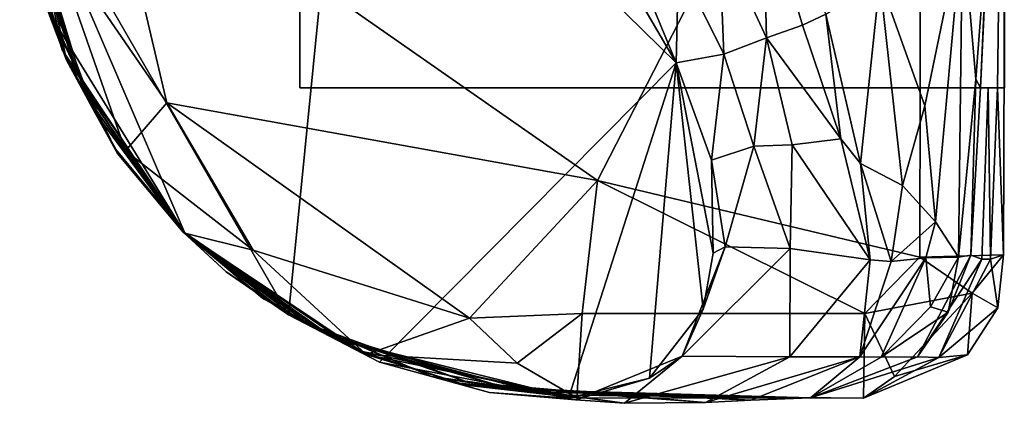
# Model space of a CAD drawing. Header units: millimetres. Extents: x -10 to 469, y -10 to 450.
# Tile 1 of 35: x -9 to 26, y -10 to 4. Entities that reach past the tile are written whole.
import ezdxf

# ---------------------------------------------------------------- set-up
doc = ezdxf.new("R2010")
doc.units = ezdxf.units.MM
doc.layers.add('Layer 01', color=7, linetype='Continuous', true_color=0x000000)

msp = doc.modelspace()

# ---------------------------------------------------------------- linework, layer by layer
at = {"layer": 'Layer 01'}
for points in [[(22.926, 20.578, 449.901), (20.94, 22.514, 449.9), (-6.064, 10.443, 449.9), (11.438, -1.756, 449.9)], [(22.872, -4.474, 449.9), (22.926, 20.578, 449.901), (11.438, -1.756, 449.9)], [(22.926, 20.578, 449.901), (22.872, -4.474, 449.9), (25.844, -4.399, 446.876), (25.926, 20.519, 446.892)], [(25.844, -4.399, 446.876), (25.629, 1.522, 429.848), (25.8, 14.522, 429.848), (25.926, 20.519, 446.892)], [(0.879, 1.523, 379.714), (0.879, 14.523, 379.714), (25.879, 14.523, 379.714), (25.879, 1.523, 379.714)], [(0.879, 1.523, 379.714), (0.879, 1.522, 429.848), (0.879, 14.522, 429.848), (0.879, 14.523, 379.714)], [(0.879, 14.523, 379.714), (0.879, 14.522, 389.763), (0.879, 1.523, 379.714)], [(0.879, 1.523, 379.714), (25.023, 1.523, 379.714), (25.603, 14.523, 379.715), (0.879, 14.523, 379.714)], [(25.879, 14.522, 429.848), (0.879, 14.522, 429.848), (0.879, 1.522, 429.848), (25.879, 1.522, 429.848)], [(0.879, 14.522, 389.763), (0.879, 1.522, 429.848), (0.879, 1.523, 379.714)], [(0.879, 14.522, 389.763), (0.879, 14.522, 429.848), (0.879, 1.522, 429.848)], [(0.879, 1.522, 429.848), (0.879, 14.522, 429.848), (25.8, 14.522, 429.848), (25.629, 1.522, 429.848)], [(25.023, 1.523, 379.714), (25.328, 8.03, 377.043), (25.603, 14.523, 379.715)], [(-9.06, 10), (2.505, 13.9, 0), (0.472, -6.523, 0)], [(2.505, 13.9, 0), (14.233, 2.412, 0.001), (3.709, -8.199, 0), (0.472, -6.523, 0)], [(14.233, 2.412, 0.001), (2.505, 13.9, 0), (11.18, 7.637, 0.004)], [(-8.026, 7.077, 449.344), (-9.044, 10.186, 447.003), (-7.547, 2.874, 447.162)], [(-8.629, 6.514, 424.393), (-7.547, 2.874, 447.162), (-9.044, 10.186, 447.003)], [(-3.836, 0.999, 449.904), (-6.064, 10.443, 449.9), (-8.026, 7.077, 449.344)], [(-6.064, 10.443, 449.9), (-3.836, 0.999, 449.904), (11.438, -1.756, 449.9)], [(-8.061, 4.25, 0.001), (-9.06, 10), (-3.186, -3.653, 0)], [(-3.186, -3.653, 0), (-9.06, 10), (0.472, -6.523, 0)], [(-8.866, 9.342, 362.818), (-7.421, 2.622, 402.124), (-8.557, 6.288, 401.892)], [(-7.021, 1.833, 285.845), (-7.421, 2.622, 402.124), (-8.866, 9.342, 362.818)], [(-7.021, 1.833, 285.845), (-8.866, 9.342, 362.818), (-8.764, 8.546, 310.115)], [(-8.764, 8.546, 310.115), (-8.666, 7.7, 252.175), (-7.021, 1.833, 285.845)], [(17.438, 3.294, 157.451), (15.758, 6.911, 147.942), (17.309, 8.49, 251.638)], [(18.709, 3.749, 238.425), (17.309, 8.49, 251.638), (19.538, 4.132, 272.717)], [(17.438, 3.294, 157.451), (17.309, 8.49, 251.638), (18.709, 3.749, 238.425)], [(-6.686, 1.204, 192.868), (-7.021, 1.833, 285.845), (-8.666, 7.7, 252.175)], [(-6.686, 1.204, 192.868), (-8.666, 7.7, 252.175), (-8.493, 6.316, 159.719)], [(24.858, 1.832, 359.623), (24.391, 7.355, 342.128), (25.328, 8.03, 377.043)], [(24.858, 1.832, 359.623), (25.328, 8.03, 377.043), (25.023, 1.523, 379.714)], [(14.233, 2.412, 0.001), (11.18, 7.637, 0.004), (12.761, 5.965, 11.955)], [(24.391, 7.355, 342.128), (23.05, 0.888, 324.872), (21.455, 5.353, 307.733)], [(24.391, 7.355, 342.128), (23.424, -3.218, 330.986), (23.05, 0.888, 324.872)], [(23.424, -3.218, 330.986), (24.391, 7.355, 342.128), (24.248, -4.479, 349.491)], [(24.858, 1.832, 359.623), (24.248, -4.479, 349.491), (24.391, 7.355, 342.128)], [(-3.836, 0.999, 449.904), (-8.026, 7.077, 449.344), (-5.306, -0.703, 448.48)], [(-8.026, 7.077, 449.344), (-7.547, 2.874, 447.162), (-5.306, -0.703, 448.48)], [(15.923, 2.719, 74.49), (14.312, 5.956, 68.163), (15.758, 6.911, 147.942)], [(15.923, 2.719, 74.49), (15.758, 6.911, 147.942), (17.438, 3.294, 157.451)], [(-7.421, 2.622, 402.124), (-8.629, 6.514, 424.393), (-8.557, 6.288, 401.892)], [(-7.421, 2.622, 402.124), (-7.547, 2.874, 447.162), (-8.629, 6.514, 424.393)], [(-8.493, 6.316, 159.719), (-6.408, 0.68, 102.046), (-6.686, 1.204, 192.868)], [(-6.408, 0.68, 102.046), (-8.493, 6.316, 159.719), (-8.275, 4.978, 59.483)], [(14.312, 5.956, 68.163), (14.233, 2.412, 0.001), (12.761, 5.965, 11.955)], [(15.923, 2.719, 74.49), (14.233, 2.412, 0.001), (14.312, 5.956, 68.163)], [(20.771, -1.157, 272.822), (19.538, 4.132, 272.717), (21.455, 5.353, 307.733)], [(20.771, -1.157, 272.822), (21.455, 5.353, 307.733), (22.254, -1.938, 306.507)], [(21.455, 5.353, 307.733), (23.05, 0.888, 324.872), (22.254, -1.938, 306.507)], [(-8.275, 4.978, 59.483), (-8.061, 4.25, 0.001), (-7.398, 2.501, 26.319)], [(-7.398, 2.501, 26.319), (-6.408, 0.68, 102.046), (-8.275, 4.978, 59.483)], [(-5.593, -0.799, 22.069), (-7.398, 2.501, 26.319), (-8.061, 4.25, 0.001)], [(-3.186, -3.653, 0), (-5.593, -0.799, 22.069), (-8.061, 4.25, 0.001)], [(19.538, 4.132, 272.717), (20.076, -0.281, 254.394), (18.709, 3.749, 238.425)], [(20.076, -0.281, 254.394), (19.538, 4.132, 272.717), (20.771, -1.157, 272.822)], [(18.709, 3.749, 238.425), (20.076, -0.281, 254.394), (17.438, 3.294, 157.451)], [(16.985, -0.542, 81.472), (15.923, 2.719, 74.49), (17.438, 3.294, 157.451)], [(16.985, -0.542, 81.472), (17.438, 3.294, 157.451), (18.347, -0.494, 151.079)], [(18.347, -0.494, 151.079), (17.438, 3.294, 157.451), (20.076, -0.281, 254.394)], [(-7.547, 2.874, 447.162), (-3.198, -3.631, 447.355), (-5.306, -0.703, 448.48)], [(-7.547, 2.874, 447.162), (-7.421, 2.622, 402.124), (-5.642, -0.672, 424.539)], [(-3.198, -3.631, 447.355), (-7.547, 2.874, 447.162), (-5.642, -0.672, 424.539)], [(-5.598, -0.737, 402.088), (-5.642, -0.672, 424.539), (-7.421, 2.622, 402.124)], [(-7.421, 2.622, 402.124), (-3.212, -3.6, 362.151), (-5.598, -0.737, 402.088)], [(-7.021, 1.833, 285.845), (-3.212, -3.6, 362.151), (-7.421, 2.622, 402.124)], [(-5.593, -0.799, 22.069), (-6.408, 0.68, 102.046), (-7.398, 2.501, 26.319)], [(15.485, -1.034, 11.613), (14.233, 2.412, 0.001), (15.923, 2.719, 74.49)], [(15.485, -1.034, 11.613), (15.923, 2.719, 74.49), (16.985, -0.542, 81.472)], [(3.709, -8.199, 0), (14.233, 2.412, 0.001), (10.411, -9.47)], [(14.233, 2.412, 0.001), (13.285, -8.759, -0.002), (10.411, -9.47)], [(14.233, 2.412, 0.001), (15.187, -6.324), (13.285, -8.759, -0.002)], [(15.485, -1.034, 11.613), (15.541, -4.339), (14.233, 2.412, 0.001)], [(15.187, -6.324), (14.233, 2.412, 0.001), (15.541, -4.339)], [(-7.021, 1.833, 285.845), (-3.209, -3.62, 206.598), (-3.212, -3.6, 362.151)], [(-7.021, 1.833, 285.845), (-6.686, 1.204, 192.868), (-3.209, -3.62, 206.598)], [(24.858, 1.832, 359.623), (24.678, -4.402, 379.074), (24.248, -4.479, 349.491)], [(25.023, 1.523, 379.714), (24.678, -4.402, 379.074), (24.858, 1.832, 359.623)], [(25.879, 1.522, 429.848), (0.879, 1.522, 429.848), (0.879, 1.523, 379.714), (25.879, 1.523, 379.714)], [(25.023, 1.523, 379.714), (0.879, 1.523, 379.714), (25.3, 1.522, 404.781)], [(0.879, 1.523, 379.714), (0.879, 1.522, 429.848), (25.629, 1.522, 429.848), (25.3, 1.522, 404.781)], [(25.3, 1.522, 404.781), (25.073, -4.542, 405.096), (24.678, -4.402, 379.074), (25.023, 1.523, 379.714)], [(25.382, -4.545, 421.829), (25.073, -4.542, 405.096), (25.3, 1.522, 404.781)], [(25.629, 1.522, 429.848), (25.382, -4.545, 421.829), (25.3, 1.522, 404.781)], [(25.382, -4.545, 421.829), (25.629, 1.522, 429.848), (25.844, -4.399, 446.876)], [(-6.686, 1.204, 192.868), (-6.408, 0.68, 102.046), (-3.26, -3.585, 68.418)], [(-3.209, -3.62, 206.598), (-6.686, 1.204, 192.868), (-3.26, -3.585, 68.418)], [(-0.773, -4.226, 449.468), (-3.836, 0.999, 449.904), (-5.306, -0.703, 448.48)], [(6.897, -6.637, 449.91), (11.438, -1.756, 449.9), (-3.836, 0.999, 449.904)], [(-3.836, 0.999, 449.904), (-0.773, -4.226, 449.468), (6.897, -6.637, 449.91)], [(22.254, -1.938, 306.507), (23.05, 0.888, 324.872), (23.424, -3.218, 330.986)], [(-3.26, -3.585, 68.418), (-6.408, 0.68, 102.046), (-5.593, -0.799, 22.069)], [(18.347, -0.494, 151.079), (20.076, -0.281, 254.394), (21.108, -4.573, 262.394)], [(21.108, -4.573, 262.394), (20.076, -0.281, 254.394), (20.771, -1.157, 272.822)], [(-5.642, -0.672, 424.539), (-5.598, -0.737, 402.088), (-3.212, -3.6, 362.151)], [(-5.642, -0.672, 424.539), (-3.212, -3.6, 362.151), (-3.198, -3.631, 447.355)], [(15.966, -4.107, 14.805), (15.485, -1.034, 11.613), (16.985, -0.542, 81.472)], [(16.985, -0.542, 81.472), (18.278, -4.169, 120.158), (15.966, -4.107, 14.805)], [(18.347, -0.494, 151.079), (18.278, -4.169, 120.158), (16.985, -0.542, 81.472)], [(18.347, -0.494, 151.079), (21.108, -4.573, 262.394), (18.278, -4.169, 120.158)], [(-3.186, -3.653, 0), (-3.26, -3.585, 68.418), (-5.593, -0.799, 22.069)], [(-3.198, -3.631, 447.355), (-0.773, -4.226, 449.468), (-5.306, -0.703, 448.48)], [(15.541, -4.339), (15.485, -1.034, 11.613), (15.966, -4.107, 14.805)], [(22.254, -1.938, 306.507), (21.861, -4.627, 289.559), (20.771, -1.157, 272.822)], [(21.108, -4.573, 262.394), (20.771, -1.157, 272.822), (21.861, -4.627, 289.559)], [(10.898, -6.47, 449.9), (11.438, -1.756, 449.9), (6.897, -6.637, 449.91)], [(11.438, -1.756, 449.9), (10.898, -6.47, 449.9), (20.925, -6.471, 449.904)], [(11.438, -1.756, 449.9), (20.925, -6.471, 449.904), (22.872, -4.474, 449.9)], [(23.424, -3.218, 330.986), (21.861, -4.627, 289.559), (22.254, -1.938, 306.507)], [(21.861, -4.627, 289.559), (23.424, -3.218, 330.986), (23.092, -4.495, 323.254)], [(24.248, -4.479, 349.491), (23.092, -4.495, 323.254), (23.424, -3.218, 330.986)], [(-3.209, -3.62, 206.598), (-3.26, -3.585, 68.418), (1.182, -6.845, 139.164)], [(1.182, -6.845, 139.164), (-3.26, -3.585, 68.418), (0.817, -6.671, 84.165)], [(-1.739, -4.995, 10.724), (0.817, -6.671, 84.165), (-3.26, -3.585, 68.418)], [(-3.26, -3.585, 68.418), (-3.186, -3.653, 0), (-1.739, -4.995, 10.724)], [(-0.387, -5.968, 424.312), (-3.198, -3.631, 447.355), (-3.212, -3.6, 362.151)], [(-0.387, -5.968, 424.312), (-3.212, -3.6, 362.151), (-0.45, -5.924, 401.633)], [(2.889, -7.771, 401.694), (-3.212, -3.6, 362.151), (2.115, -7.371, 283.613)], [(-3.212, -3.6, 362.151), (2.889, -7.771, 401.694), (-0.45, -5.924, 401.633)], [(2.115, -7.371, 283.613), (-3.212, -3.6, 362.151), (-3.209, -3.62, 206.598)], [(2.115, -7.371, 283.613), (-3.209, -3.62, 206.598), (1.689, -7.134, 220.097)], [(1.689, -7.134, 220.097), (-3.209, -3.62, 206.598), (1.182, -6.845, 139.164)], [(3.236, -7.927, 448.275), (-0.773, -4.226, 449.468), (-3.198, -3.631, 447.355)], [(3.236, -7.927, 448.275), (-3.198, -3.631, 447.355), (-0.387, -5.968, 424.312)], [(-1.739, -4.995, 10.724), (-3.186, -3.653, 0), (0.472, -6.523, 0)], [(18.278, -4.169, 120.158), (14.443, -7.982, 14.585), (15.966, -4.107, 14.805)], [(15.966, -4.107, 14.805), (14.443, -7.982, 14.585), (15.187, -6.324)], [(18.278, -4.169, 120.158), (18.258, -8.013, 181.099), (14.443, -7.982, 14.585)], [(15.187, -6.324), (15.541, -4.339), (15.966, -4.107, 14.805)], [(21.108, -4.573, 262.394), (18.258, -8.013, 181.099), (18.278, -4.169, 120.158)], [(6.897, -6.637, 449.91), (-0.773, -4.226, 449.468), (3.236, -7.927, 448.275)], [(23.092, -4.495, 323.254), (21.499, -8.019, 321.74), (20.743, -8.014, 289.1)], [(23.092, -4.495, 323.254), (20.743, -8.014, 289.1), (21.861, -4.627, 289.559)], [(20.925, -6.471, 449.904), (24.73, -5.753, 449.416), (22.872, -4.474, 449.9)], [(23.253, -6.24, 336.274), (21.499, -8.019, 321.74), (23.092, -4.495, 323.254)], [(25.073, -4.542, 405.096), (22.786, -8.012, 377.03), (24.678, -4.402, 379.074)], [(24.678, -4.402, 379.074), (22.786, -8.012, 377.03), (23.88, -6.425, 367.352)], [(22.872, -4.474, 449.9), (24.73, -5.753, 449.416), (25.844, -4.399, 446.876)], [(24.248, -4.479, 349.491), (23.253, -6.24, 336.274), (23.092, -4.495, 323.254)], [(23.253, -6.24, 336.274), (24.248, -4.479, 349.491), (23.88, -6.425, 367.352)], [(23.88, -6.425, 367.352), (24.248, -4.479, 349.491), (24.678, -4.402, 379.074)], [(25.641, -6.268, 447.038), (25.844, -4.399, 446.876), (24.73, -5.753, 449.416)], [(25.844, -4.399, 446.876), (25.641, -6.268, 447.038), (25.382, -4.545, 421.829)], [(21.108, -4.573, 262.394), (20.743, -8.014, 289.1), (18.258, -8.013, 181.099)], [(21.861, -4.627, 289.559), (20.743, -8.014, 289.1), (21.108, -4.573, 262.394)], [(25.073, -4.542, 405.096), (23.547, -8.033, 412.298), (22.786, -8.012, 377.03)], [(25.382, -4.545, 421.829), (23.547, -8.033, 412.298), (25.073, -4.542, 405.096)], [(25.382, -4.545, 421.829), (25.641, -6.268, 447.038), (23.547, -8.033, 412.298)], [(0.817, -6.671, 84.165), (-1.739, -4.995, 10.724), (0.472, -6.523, 0)], [(-0.45, -5.924, 401.633), (2.889, -7.771, 401.694), (-0.387, -5.968, 424.312)], [(24.73, -5.753, 449.416), (20.925, -6.471, 449.904), (21.976, -8.709, 449.052)], [(21.976, -8.709, 449.052), (24.559, -7.938, 447.455), (24.73, -5.753, 449.416)], [(25.641, -6.268, 447.038), (24.73, -5.753, 449.416), (24.559, -7.938, 447.455)], [(-0.387, -5.968, 424.312), (2.889, -7.771, 401.694), (3.236, -7.927, 448.275)], [(21.499, -8.019, 321.74), (23.253, -6.24, 336.274), (23.88, -6.425, 367.352)], [(25.641, -6.268, 447.038), (24.559, -7.938, 447.455), (23.547, -8.033, 412.298)], [(0.817, -6.671, 84.165), (0.472, -6.523, 0), (3.709, -8.199, 0), (5.548, -8.705, 65.93)], [(6.897, -6.637, 449.91), (3.236, -7.927, 448.275), (8.584, -8.231, 449.353)], [(8.584, -8.231, 449.353), (10.898, -6.47, 449.9), (6.897, -6.637, 449.91)], [(10.898, -6.47, 449.9), (8.584, -8.231, 449.353), (10.709, -9.458, 447.047)], [(20.873, -9.477, 446.885), (20.925, -6.471, 449.904), (10.898, -6.47, 449.9), (10.709, -9.458, 447.047)], [(15.187, -6.324), (14.443, -7.982, 14.585), (13.285, -8.759, -0.002)], [(20.925, -6.471, 449.904), (20.873, -9.477, 446.885), (21.976, -8.709, 449.052)], [(22.786, -8.012, 377.03), (21.499, -8.019, 321.74), (23.88, -6.425, 367.352)], [(1.182, -6.845, 139.164), (0.817, -6.671, 84.165), (5.548, -8.705, 65.93)], [(6.869, -8.914, 169.785), (1.689, -7.134, 220.097), (1.182, -6.845, 139.164)], [(1.182, -6.845, 139.164), (5.548, -8.705, 65.93), (6.869, -8.914, 169.785)], [(6.869, -8.914, 169.785), (8.11, -9.079, 252.363), (1.689, -7.134, 220.097)], [(1.689, -7.134, 220.097), (8.11, -9.079, 252.363), (2.115, -7.371, 283.613)], [(8.959, -9.175, 310.367), (9.754, -9.277, 362.818), (2.115, -7.371, 283.613)], [(2.115, -7.371, 283.613), (9.754, -9.277, 362.818), (2.889, -7.771, 401.694)], [(8.959, -9.175, 310.367), (2.115, -7.371, 283.613), (8.11, -9.079, 252.363)], [(2.889, -7.771, 401.694), (6.549, -8.937, 401.448), (6.774, -9.01, 424.173)], [(2.889, -7.771, 401.694), (6.774, -9.01, 424.173), (3.236, -7.927, 448.275)], [(9.754, -9.277, 362.818), (6.549, -8.937, 401.448), (2.889, -7.771, 401.694)], [(8.584, -8.231, 449.353), (3.236, -7.927, 448.275), (10.709, -9.458, 447.047)], [(3.236, -7.927, 448.275), (6.774, -9.01, 424.173), (10.709, -9.458, 447.047)], [(14.443, -7.982, 14.585), (12.393, -9.655, 93.935), (10.654, -9.529, 14.424)], [(14.443, -7.982, 14.585), (10.654, -9.529, 14.424), (13.285, -8.759, -0.002)], [(18.258, -8.013, 181.099), (12.393, -9.655, 93.935), (14.443, -7.982, 14.585)], [(18.258, -8.013, 181.099), (15.272, -9.631, 215.5), (12.393, -9.655, 93.935)], [(20.743, -8.014, 289.1), (15.272, -9.631, 215.5), (18.258, -8.013, 181.099)], [(20.743, -8.014, 289.1), (16.882, -9.55, 278.801), (15.272, -9.631, 215.5)], [(20.743, -8.014, 289.1), (18.994, -9.464, 364.21), (16.882, -9.55, 278.801)], [(23.547, -8.033, 412.298), (18.994, -9.464, 364.21), (22.786, -8.012, 377.03)], [(22.786, -8.012, 377.03), (18.994, -9.464, 364.21), (21.499, -8.019, 321.74)], [(21.499, -8.019, 321.74), (18.994, -9.464, 364.21), (20.743, -8.014, 289.1)], [(23.547, -8.033, 412.298), (20.873, -9.477, 446.885), (18.994, -9.464, 364.21)], [(21.976, -8.709, 449.052), (20.873, -9.477, 446.885), (24.559, -7.938, 447.455)], [(24.559, -7.938, 447.455), (20.873, -9.477, 446.885), (23.547, -8.033, 412.298)], [(5.548, -8.705, 65.93), (3.709, -8.199, 0), (7.607, -9.271, 10.935)], [(3.709, -8.199, 0), (10.411, -9.47), (7.607, -9.271, 10.935)], [(12.393, -9.655, 93.935), (5.548, -8.705, 65.93), (7.607, -9.271, 10.935), (10.654, -9.529, 14.424)], [(6.869, -8.914, 169.785), (5.548, -8.705, 65.93), (12.393, -9.655, 93.935)], [(6.549, -8.937, 401.448), (10.418, -9.372, 403.108), (6.774, -9.01, 424.173)], [(6.549, -8.937, 401.448), (9.754, -9.277, 362.818), (10.418, -9.372, 403.108)], [(6.774, -9.01, 424.173), (10.418, -9.372, 403.108), (10.709, -9.458, 447.047)], [(6.869, -8.914, 169.785), (15.272, -9.631, 215.5), (8.11, -9.079, 252.363)], [(6.869, -8.914, 169.785), (12.393, -9.655, 93.935), (15.272, -9.631, 215.5)], [(8.11, -9.079, 252.363), (16.882, -9.55, 278.801), (8.959, -9.175, 310.367)], [(8.11, -9.079, 252.363), (15.272, -9.631, 215.5), (16.882, -9.55, 278.801)], [(13.285, -8.759, -0.002), (10.654, -9.529, 14.424), (10.411, -9.47)], [(10.654, -9.529, 14.424), (7.607, -9.271, 10.935), (10.411, -9.47)], [(8.959, -9.175, 310.367), (16.882, -9.55, 278.801), (18.994, -9.464, 364.21)], [(8.959, -9.175, 310.367), (18.994, -9.464, 364.21), (9.754, -9.277, 362.818)], [(10.418, -9.372, 403.108), (9.754, -9.277, 362.818), (18.994, -9.464, 364.21)], [(10.418, -9.372, 403.108), (18.994, -9.464, 364.21), (20.873, -9.477, 446.885)], [(10.418, -9.372, 403.108), (20.873, -9.477, 446.885), (10.709, -9.458, 447.047)]]:
    msp.add_3dface(points, dxfattribs=at)

doc.saveas('drawing.dxf')
